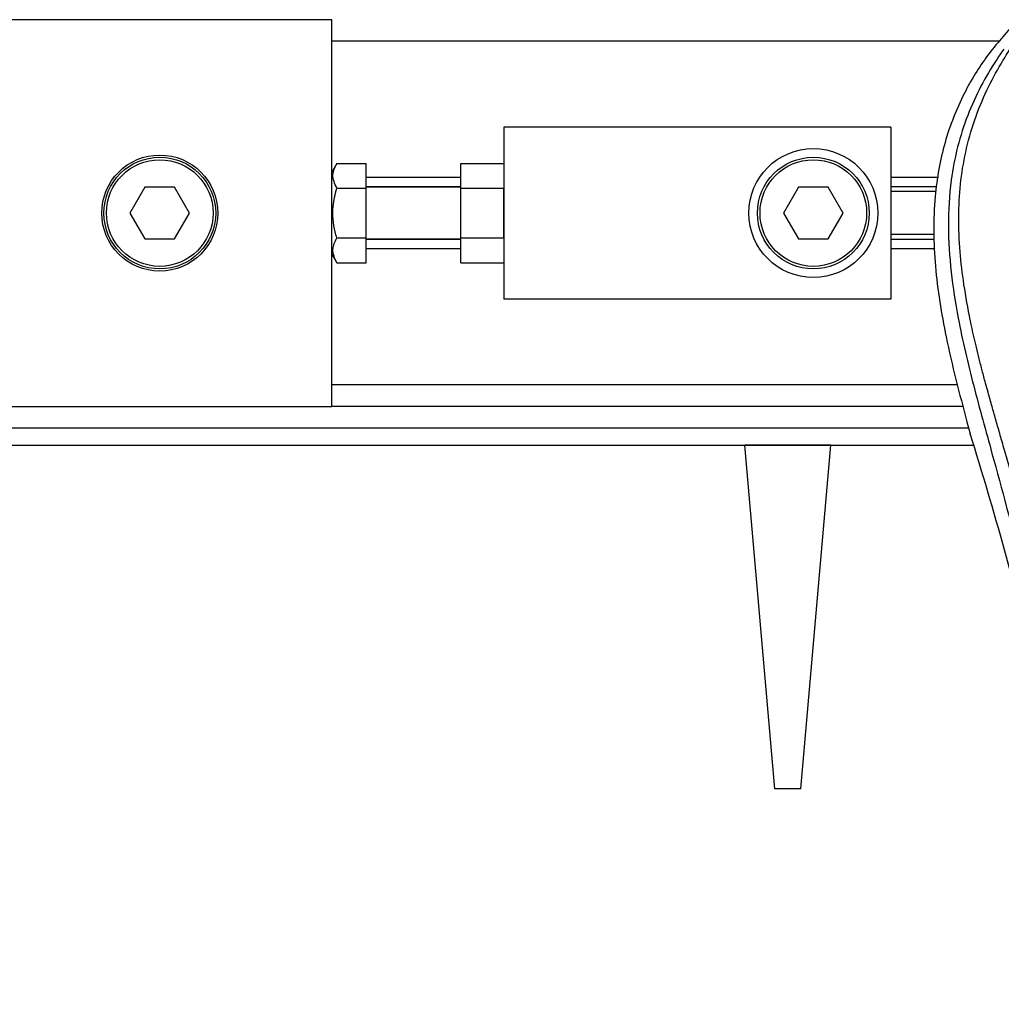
# Model space of a CAD drawing. Header units: millimetres. Extents: x 0 to 420, y 0 to 297.
# Tile 32 of 106: x 67 to 73, y 233 to 239. Entities that reach past the tile are written whole.
import ezdxf

# ---------------------------------------------------------------- set-up
doc = ezdxf.new("R2010")
doc.units = ezdxf.units.MM
doc.layers.add('QUOTE', color=174, linetype='Continuous')
doc.styles.add('SLDTEXTSTYLE3', font='TXT', dxfattribs={"width": 0.75})
doc.dimstyles.new('SLDDIMSTYLE0', dxfattribs={"dimtxt": 3, "dimasz": 3, "dimexe": 0, "dimexo": 0.0625, "dimgap": 0.75, "dimtad": 1, "dimlfac": 18.853083, "dimrnd": 1e-09, "dimzin": 12, "dimdsep": 46, "dimtxsty": 'SLDTEXTSTYLE3', "dimsah": 1, "dimcen": 0.09, "dimadec": 0, "dimazin": 3, "dimtfac": 1, "dimtdec": 3, "dimtofl": 0, "dimtmove": 0, "dimatfit": 3, "dimfxl": 0, "dimfrac": 2, "dimtolj": 1, "dimtzin": 12, "dimarcsym": 0})

# ---------------------------------------------------------------- blocks, each defined once
blk = doc.blocks.new('_D')
at = {"layer": 'QUOTE'}
for p, q in [((59.2891, 240.0072), (59.2891, 245.8024)), ((218.4142, 240.0072), (218.4142, 245.8024)), ((218.4142, 243.8024), (59.2891, 243.8024))]:
    blk.add_line(p, q, dxfattribs=at)
for points in [[(59.2891, 243.8024), (62.2891, 243.3024), (62.2891, 244.3024)], [(218.4142, 243.8024), (215.4142, 244.3024), (215.4142, 243.3024)]]:
    blk.add_solid(points, dxfattribs=at)
at = {"layer": 'QUOTE', "insert": (134.4183, 247.6696), "char_height": 3, "attachment_point": 1, "style": 'SLDTEXTSTYLE3'}
blk.add_mtext('3000', dxfattribs=at)

msp = doc.modelspace()

# ---------------------------------------------------------------- linework, layer by layer
at = {"color": 7, "linetype": 'Continuous', "lineweight": 25}
for p, q in [((69.10178, 239.20061), (60.91476, 239.20061)), ((69.10178, 238.17891), (69.10178, 239.20061)), ((73.21609, 239.06801), (69.10178, 239.06801)), ((72.54949, 238.53759), (70.16262, 238.53759)), ((70.16262, 238.53759), (70.16262, 237.47676)), ((72.54949, 238.53759), (72.54949, 237.47676)), ((69.13258, 238.31341), (69.10178, 238.26007)), ((69.13258, 238.31341), (69.31395, 238.31341)), ((69.31395, 238.16029), (69.31395, 238.31341)), ((69.89741, 238.31341), (70.16262, 238.31341)), ((69.89741, 238.16029), (69.89741, 238.31341)), ((69.89741, 238.2273), (69.31395, 238.2273)), ((72.84505, 238.2273), (72.54949, 238.2273)), ((67.94908, 238.1663), (67.85721, 238.00717)), ((68.13282, 238.1663), (67.94908, 238.1663)), ((68.22469, 238.00717), (68.13282, 238.1663)), ((69.10178, 238.00717), (69.10178, 238.17891)), ((69.13258, 238.16029), (69.31395, 238.16029)), ((69.89741, 238.1698), (69.31395, 238.1698)), ((69.89741, 238.1663), (69.31395, 238.1663)), ((69.31395, 237.85406), (69.31395, 238.16029)), ((69.89741, 238.16029), (70.16262, 238.16029)), ((69.89741, 237.85406), (69.89741, 238.16029)), ((70.16262, 237.85406), (70.16262, 238.16029)), ((71.98025, 238.1663), (71.88838, 238.00717)), ((72.16399, 238.1663), (71.98025, 238.1663)), ((72.25586, 238.00717), (72.16399, 238.1663)), ((72.83453, 238.1698), (72.54949, 238.1698)), ((72.82896, 238.13935), (72.54949, 238.13935)), ((67.85721, 238.00717), (67.94908, 237.84805)), ((68.13282, 237.84805), (68.22469, 238.00717)), ((69.10178, 237.83544), (69.10178, 238.00717)), ((71.88838, 238.00717), (71.98025, 237.84805)), ((72.16399, 237.84805), (72.25586, 238.00717)), ((67.94908, 237.84805), (68.13282, 237.84805)), ((69.13258, 237.85406), (69.31395, 237.85406)), ((69.31395, 237.70094), (69.31395, 237.85406)), ((69.31395, 237.84805), (69.89741, 237.84805)), ((69.89741, 237.85406), (70.16262, 237.85406)), ((69.89741, 237.70094), (69.89741, 237.85406)), ((71.98025, 237.84805), (72.16399, 237.84805)), ((72.81572, 237.875), (72.54949, 237.875)), ((69.10178, 236.81374), (69.10178, 237.83544)), ((69.89741, 237.84455), (69.31395, 237.84455)), ((69.89741, 237.78705), (69.31395, 237.78705)), ((72.8172, 237.84455), (72.54949, 237.84455)), ((72.81999, 237.78705), (72.54949, 237.78705)), ((69.10178, 237.75427), (69.13258, 237.70094)), ((69.13258, 237.70094), (69.31395, 237.70094)), ((69.89741, 237.70094), (70.16262, 237.70094)), ((72.54949, 237.47676), (70.16262, 237.47676)), ((72.95947, 236.94634), (69.10178, 236.94634)), ((60.91476, 236.81374), (69.10178, 236.81374)), ((72.99609, 236.81374), (69.10178, 236.81374)), ((73.0193, 236.71881), (73.04044, 236.64494)), ((60.74771, 236.68113), (73.03008, 236.68113)), ((59.28906, 236.57505), (73.06099, 236.57505)), ((71.83484, 234.45338), (71.64921, 236.57505)), ((72.17963, 236.57505), (71.64921, 236.57505)), ((71.99401, 234.45338), (72.17963, 236.57505)), ((71.99401, 234.45338), (71.83484, 234.45338))]:
    msp.add_line(p, q, dxfattribs=at)
for centre, radius in [((72.07212, 238.00717), 0.39781), ((68.04095, 238.00717), 0.35803), ((68.04095, 238.00717), 0.34477), ((68.04095, 238.00717), 0.32886), ((72.07212, 238.00717), 0.34477), ((72.07212, 238.00717), 0.32886)]:
    msp.add_circle(centre, radius, dxfattribs=at)
for points, knots in [([(73.31906, 239.18343), (73.25963, 239.11697), (73.13951, 238.98264), (72.98805, 238.73486), (72.87256, 238.44206), (72.82118, 238.15092), (72.81158, 237.89412), (72.82661, 237.60366), (72.89, 237.20897), (72.9734, 236.8928), (73.0193, 236.71881)], [0, 0, 0, 0, 0.10205548, 0.20624341, 0.33103875, 0.46071931, 0.54297278, 0.62526856, 0.7937741, 1, 1, 1, 1]), ([(73.24673, 239.01935), (73.23088, 238.99625), (73.18288, 238.92629), (73.10379, 238.7926), (73.02136, 238.61309), (72.95807, 238.41709), (72.91443, 238.1883), (72.89951, 237.92798), (72.91842, 237.64248), (72.97023, 237.31171), (73.05826, 236.93886), (73.19813, 236.44091), (73.35441, 235.85731), (73.50498, 235.18323), (73.61834, 234.50239), (73.69066, 233.81613), (73.69891, 233.35689), (73.70303, 233.12734)], [0, 0, 0, 0, 0.0171315, 0.0518789, 0.0867888, 0.1216172, 0.1567305, 0.2033881, 0.2503481, 0.2972709, 0.3674165, 0.4376773, 0.5502447, 0.6628473, 0.7753466, 0.8877074, 1, 1, 1, 1]), ([(73.80871, 233.12382), (73.80667, 233.27944), (73.8025, 233.59748), (73.76528, 234.08092), (73.70675, 234.5687), (73.63432, 234.99239), (73.55994, 235.35317), (73.4939, 235.64117), (73.4217, 235.9273), (73.34204, 236.22304), (73.2735, 236.46639), (73.22294, 236.6426), (73.1974, 236.73231), (73.17339, 236.8169), (73.15258, 236.89061), (73.13211, 236.96442), (73.11391, 237.03342), (73.09514, 237.10689), (73.07788, 237.17753), (73.06209, 237.2453), (73.04777, 237.3102), (73.024, 237.42518), (72.99615, 237.58575), (72.97239, 237.79777), (72.96592, 238.00474), (72.9788, 238.21085), (73.01465, 238.41233), (73.07258, 238.6074), (73.15106, 238.78995), (73.21993, 238.91354), (73.26776, 238.99089), (73.28495, 239.01732), (73.29326, 239.0301)], [0, 0, 0, 0, 0.0757702, 0.1548571, 0.2359051, 0.3148505, 0.3639911, 0.4151955, 0.4586591, 0.5076202, 0.5642678, 0.5817192, 0.5968623, 0.6096795, 0.624536, 0.6341631, 0.6469813, 0.6592987, 0.6711121, 0.6824202, 0.6932232, 0.7035232, 0.739704, 0.7727671, 0.8079075, 0.8413785, 0.8748477, 0.9102013, 0.9450667, 0.9801292, 0.9903909, 1, 1, 1, 1]), ([(69.13258, 238.16029), (69.12021, 238.18765), (69.09709, 238.23881), (69.12131, 238.28972), (69.13258, 238.31341)], [0, 0, 0, 0, 0.5347163, 1, 1, 1, 1]), ([(69.13258, 237.85406), (69.12922, 237.86636), (69.1121, 237.92906), (69.10185, 238.0346), (69.12344, 238.12294), (69.13258, 238.16029)], [0, 0, 0, 0, 0.1234652, 0.6294359, 1, 1, 1, 1]), ([(69.13258, 237.70094), (69.12021, 237.7283), (69.09709, 237.77946), (69.12131, 237.83037), (69.13258, 237.85406)], [0, 0, 0, 0, 0.5347163, 1, 1, 1, 1]), ([(73.43367, 235.20579), (73.37516, 235.44721), (73.25804, 235.93045), (73.11301, 236.40665), (73.04044, 236.64494)], [0, 0, 0, 0, 0.4995966, 1, 1, 1, 1])]:
    msp.add_open_spline(points, degree=3, knots=knots, dxfattribs=at)

# ---------------------------------------------------------------- dimensions: what is measured, and where the dimension line sits
at = {"layer": 'QUOTE'}
dim = msp.add_linear_dim(base=(59.28906, 243.80241), p1=(218.41423, 238.00717), p2=(59.28906, 238.00717), dimstyle='SLDDIMSTYLE0', dxfattribs=at)
dim.commit()
dim.dimension.update_dxf_attribs({"geometry": '_D', "text_midpoint": (138.85165, 243.80241), "dimtype": 160})

doc.saveas('drawing.dxf')
